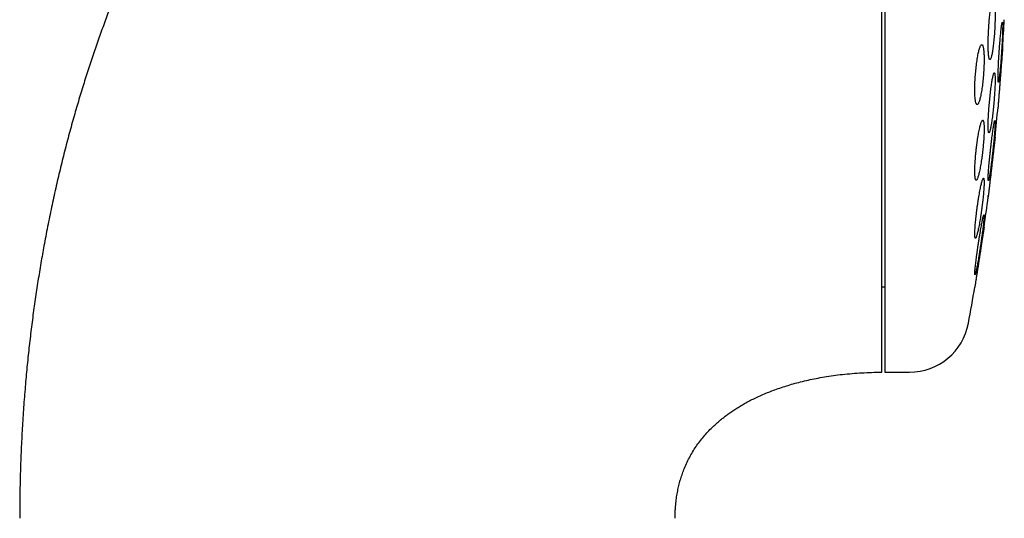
# Model space of a CAD drawing. Header units: millimetres. Extents: x 8 to 813, y 12 to 751.
# Tile 50 of 54: x 619 to 651, y 714 to 731. Entities that reach past the tile are written whole.
import ezdxf

# ---------------------------------------------------------------- set-up
doc = ezdxf.new("R2010")
doc.units = ezdxf.units.MM

msp = doc.modelspace()

# ---------------------------------------------------------------- linework, layer by layer
at = {"color": 7, "linetype": 'Continuous', "lineweight": 30}
for p, q in [((647.448, 751.199), (647.448, 719.199)), ((647.348, 722.049), (647.448, 722.049)), ((647.448, 719.199), (648.274, 719.199))]:
    msp.add_line(p, q, dxfattribs=at)
for centre, radius, start, end in [((571.984, 735.199), 79.564, 356.27884, 356.93802), ((571.984, 735.199), 79.564, 354.11072, 354.8347), ((571.984, 735.199), 79.564, 351.9341, 352.66126), ((571.984, 735.199), 79.564, 349.60133, 350.47715), ((648.274, 721.199), 2, 270, 349.6013)]:
    msp.add_arc(centre, radius, start, end, dxfattribs=at)
for points, knots in [([(647.348, 751.199), (647.186, 751.198), (646.863, 751.196), (646.384, 751.182), (645.912, 751.161), (645.448, 751.131), (644.992, 751.093), (644.518, 751.046), (644.026, 750.987), (643.518, 750.915), (643.02, 750.834), (642.529, 750.744), (642.045, 750.646), (641.569, 750.538), (641.102, 750.423), (640.646, 750.302), (640.2, 750.173), (639.764, 750.039), (639.338, 749.899), (638.922, 749.753), (638.515, 749.603), (638.119, 749.448), (637.731, 749.289), (637.355, 749.128), (636.99, 748.963), (636.636, 748.797), (636.29, 748.628), (635.932, 748.447), (635.562, 748.251), (635.183, 748.042), (634.815, 747.831), (634.458, 747.618), (634.112, 747.405), (633.77, 747.185), (633.431, 746.961), (633.096, 746.731), (632.773, 746.502), (632.461, 746.275), (632.161, 746.048), (631.871, 745.824), (631.592, 745.602), (631.32, 745.379), (631.054, 745.156), (630.795, 744.933), (630.547, 744.715), (630.31, 744.501), (630.084, 744.291), (629.867, 744.087), (629.661, 743.889), (629.464, 743.696), (629.277, 743.509), (629.096, 743.324), (628.914, 743.136), (628.717, 742.928), (628.503, 742.698), (628.272, 742.444), (628.035, 742.177), (627.798, 741.904), (627.562, 741.625), (627.328, 741.341), (627.089, 741.045), (626.846, 740.737), (626.6, 740.416), (626.35, 740.082), (626.104, 739.744), (625.863, 739.404), (625.627, 739.061), (625.389, 738.707), (625.149, 738.34), (624.908, 737.961), (624.667, 737.569), (624.424, 737.165), (624.181, 736.747), (623.939, 736.316), (623.696, 735.872), (623.454, 735.413), (623.218, 734.95), (622.988, 734.483), (622.763, 734.012), (622.541, 733.528), (622.32, 733.031), (622.109, 732.536), (621.907, 732.046), (621.715, 731.56), (621.525, 731.063), (621.338, 730.554), (621.156, 730.037), (620.978, 729.511), (620.805, 728.978), (620.637, 728.432), (620.471, 727.872), (620.31, 727.296), (620.152, 726.704), (620, 726.1), (619.854, 725.483), (619.714, 724.854), (619.581, 724.213), (619.46, 723.587), (619.351, 722.977), (619.252, 722.386), (619.159, 721.784), (619.073, 721.173), (618.993, 720.552), (618.92, 719.922), (618.855, 719.281), (618.796, 718.621), (618.744, 717.94), (618.7, 717.239), (618.665, 716.526), (618.64, 715.804), (618.624, 715.07), (618.622, 714.578), (618.621, 714.33)], [0, 0, 0, 0, 0.009367, 0.018585, 0.027658, 0.036589, 0.045384, 0.054044, 0.064084, 0.073949, 0.083642, 0.093169, 0.102724, 0.112116, 0.121347, 0.130422, 0.139344, 0.148117, 0.156744, 0.165209, 0.173533, 0.181719, 0.189769, 0.197685, 0.205331, 0.212851, 0.220246, 0.227518, 0.236015, 0.24434, 0.252494, 0.260479, 0.268295, 0.275944, 0.283936, 0.291738, 0.299349, 0.306771, 0.314003, 0.321045, 0.327897, 0.334558, 0.341332, 0.347897, 0.35425, 0.360393, 0.366324, 0.372043, 0.377548, 0.382839, 0.387915, 0.392801, 0.397792, 0.402968, 0.40931, 0.415914, 0.422783, 0.429917, 0.43676, 0.443834, 0.451142, 0.458686, 0.466467, 0.474489, 0.482752, 0.490542, 0.498539, 0.506745, 0.515163, 0.523795, 0.532642, 0.541707, 0.550993, 0.560501, 0.570234, 0.580194, 0.590385, 0.600206, 0.610237, 0.620478, 0.630933, 0.641604, 0.651472, 0.661521, 0.671753, 0.682171, 0.692774, 0.703372, 0.714154, 0.725121, 0.736275, 0.747852, 0.759627, 0.771603, 0.783782, 0.796166, 0.808756, 0.821554, 0.832926, 0.844461, 0.856159, 0.868023, 0.880054, 0.892253, 0.904622, 0.917162, 0.930484, 0.943998, 0.957705, 0.971606, 0.985704, 1, 1, 1, 1]), ([(647.348, 719.202), (647.348, 719.206), (647.348, 719.215), (647.348, 719.245), (647.348, 719.287), (647.348, 719.343), (647.348, 719.412), (647.348, 719.495), (647.348, 719.591), (647.348, 719.7), (647.348, 719.822), (647.348, 719.957), (647.348, 720.105), (647.348, 720.265), (647.348, 720.438), (647.348, 720.623), (647.348, 720.821), (647.348, 721.031), (647.348, 721.253), (647.348, 721.486), (647.348, 721.731), (647.348, 721.986), (647.348, 722.253), (647.348, 722.531), (647.348, 722.82), (647.348, 723.12), (647.348, 723.43), (647.348, 723.749), (647.348, 724.078), (647.348, 724.416), (647.348, 724.762), (647.348, 725.118), (647.348, 725.483), (647.348, 725.856), (647.348, 726.237), (647.348, 726.626), (647.348, 727.021), (647.348, 727.422), (647.348, 727.83), (647.348, 728.244), (647.348, 728.665), (647.348, 729.092), (647.348, 729.525), (647.348, 729.961), (647.348, 730.401), (647.348, 730.845), (647.348, 731.292), (647.348, 731.743), (647.348, 732.198), (647.348, 732.656), (647.348, 733.116), (647.348, 733.577), (647.348, 734.039), (647.348, 734.501), (647.348, 734.964), (647.348, 735.427), (647.348, 735.891), (647.348, 736.355), (647.348, 736.818), (647.348, 737.279), (647.348, 737.738), (647.348, 738.194), (647.348, 738.648), (647.348, 739.099), (647.348, 739.547), (647.348, 739.844), (647.348, 739.992)], [0, 0, 0, 0, 0.015673, 0.031306, 0.046912, 0.062505, 0.078096, 0.093701, 0.109331, 0.125, 0.140675, 0.15631, 0.171917, 0.187509, 0.203101, 0.218704, 0.234333, 0.25, 0.265675, 0.28131, 0.296917, 0.312509, 0.328101, 0.343704, 0.359333, 0.375, 0.390675, 0.40631, 0.421917, 0.437509, 0.453101, 0.468704, 0.484333, 0.5, 0.515675, 0.53131, 0.546917, 0.562509, 0.578101, 0.593704, 0.609333, 0.625, 0.640675, 0.65631, 0.671917, 0.687509, 0.703101, 0.718704, 0.734333, 0.75, 0.765675, 0.78131, 0.796917, 0.812509, 0.828101, 0.843704, 0.859333, 0.875, 0.890673, 0.906306, 0.921912, 0.937505, 0.953096, 0.968701, 0.984331, 1, 1, 1, 1]), ([(651.07, 731.617), (651.066, 731.615), (651.059, 731.613), (651.046, 731.593), (651.033, 731.562), (651.02, 731.518), (651.007, 731.463), (650.994, 731.397), (650.981, 731.321), (650.969, 731.236), (650.957, 731.143), (650.946, 731.043), (650.935, 730.938), (650.926, 730.829), (650.918, 730.717), (650.911, 730.604), (650.905, 730.491), (650.901, 730.38), (650.898, 730.273), (650.896, 730.169), (650.896, 730.072), (650.897, 729.981), (650.9, 729.899), (650.905, 729.826), (650.91, 729.762), (650.917, 729.709), (650.925, 729.667), (650.934, 729.638), (650.944, 729.62), (650.955, 729.615), (650.967, 729.622), (650.979, 729.642), (650.992, 729.674), (651.005, 729.719), (651.018, 729.774), (651.031, 729.841), (651.044, 729.918), (651.056, 730.003), (651.068, 730.097), (651.079, 730.197), (651.09, 730.302), (651.099, 730.412), (651.107, 730.524), (651.114, 730.637), (651.12, 730.749), (651.124, 730.86), (651.127, 730.968), (651.128, 731.07), (651.128, 731.167), (651.127, 731.258), (651.124, 731.339), (651.119, 731.412), (651.114, 731.475), (651.107, 731.527), (651.099, 731.568), (651.09, 731.597), (651.08, 731.614), (651.074, 731.616), (651.07, 731.617)], [0, 0, 0, 0, 0.018027, 0.036112, 0.054139, 0.072164, 0.090247, 0.108272, 0.126328, 0.144442, 0.162498, 0.180521, 0.198603, 0.216626, 0.234552, 0.252536, 0.270462, 0.28827, 0.306136, 0.323944, 0.341667, 0.359446, 0.377169, 0.394874, 0.412636, 0.430342, 0.448106, 0.465926, 0.483691, 0.501563, 0.519492, 0.537365, 0.555349, 0.57339, 0.591375, 0.609425, 0.627533, 0.645584, 0.663625, 0.681724, 0.699765, 0.717726, 0.735744, 0.753704, 0.771548, 0.78945, 0.807293, 0.825037, 0.842837, 0.860581, 0.878284, 0.896043, 0.913746, 0.931485, 0.949281, 0.96702, 0.98351, 1, 1, 1, 1]), ([(651.37, 730.861), (651.368, 730.859), (651.365, 730.857), (651.36, 730.837), (651.353, 730.806), (651.346, 730.763), (651.339, 730.708), (651.331, 730.643), (651.323, 730.568), (651.314, 730.484), (651.305, 730.392), (651.297, 730.293), (651.288, 730.188), (651.279, 730.08), (651.271, 729.968), (651.263, 729.855), (651.256, 729.743), (651.249, 729.631), (651.243, 729.523), (651.238, 729.419), (651.233, 729.321), (651.23, 729.229), (651.227, 729.146), (651.225, 729.072), (651.225, 729.007), (651.225, 728.954), (651.226, 728.912), (651.228, 728.882), (651.231, 728.864), (651.235, 728.859), (651.24, 728.866), (651.246, 728.885), (651.252, 728.918), (651.259, 728.961), (651.267, 729.017), (651.275, 729.083), (651.283, 729.158), (651.292, 729.243), (651.3, 729.336), (651.309, 729.435), (651.318, 729.54), (651.326, 729.649), (651.335, 729.76), (651.342, 729.873), (651.35, 729.986), (651.356, 730.097), (651.362, 730.205), (651.368, 730.309), (651.372, 730.406), (651.375, 730.497), (651.378, 730.58), (651.38, 730.654), (651.38, 730.718), (651.38, 730.77), (651.379, 730.812), (651.377, 730.84), (651.374, 730.857), (651.371, 730.86), (651.37, 730.861)], [0, 0, 0, 0, 0.017879, 0.035814, 0.053693, 0.07157, 0.089503, 0.10738, 0.125295, 0.143266, 0.161181, 0.179132, 0.197141, 0.215092, 0.233049, 0.251063, 0.269019, 0.286947, 0.304931, 0.322859, 0.340735, 0.35867, 0.376546, 0.394374, 0.412258, 0.430086, 0.447886, 0.465744, 0.483545, 0.501353, 0.519218, 0.537026, 0.554873, 0.572776, 0.590623, 0.608522, 0.626478, 0.644377, 0.66232, 0.68032, 0.698263, 0.716222, 0.734238, 0.752197, 0.770136, 0.788133, 0.806073, 0.823966, 0.841917, 0.85981, 0.877652, 0.89555, 0.913391, 0.931197, 0.94906, 0.966866, 0.983433, 1, 1, 1, 1]), ([(650.684, 730.117), (650.678, 730.115), (650.668, 730.113), (650.652, 730.093), (650.635, 730.061), (650.617, 730.017), (650.6, 729.962), (650.582, 729.895), (650.565, 729.818), (650.548, 729.733), (650.532, 729.639), (650.517, 729.538), (650.503, 729.432), (650.491, 729.322), (650.48, 729.21), (650.47, 729.096), (650.463, 728.984), (650.457, 728.873), (650.453, 728.766), (650.451, 728.663), (650.451, 728.566), (650.453, 728.477), (650.457, 728.395), (650.463, 728.322), (650.47, 728.26), (650.479, 728.207), (650.49, 728.166), (650.502, 728.137), (650.516, 728.12), (650.53, 728.115), (650.546, 728.122), (650.562, 728.142), (650.579, 728.175), (650.597, 728.22), (650.614, 728.276), (650.632, 728.343), (650.649, 728.42), (650.666, 728.506), (650.682, 728.601), (650.696, 728.702), (650.71, 728.808), (650.723, 728.918), (650.733, 729.031), (650.743, 729.144), (650.75, 729.257), (650.756, 729.367), (650.759, 729.475), (650.761, 729.577), (650.761, 729.673), (650.759, 729.762), (650.755, 729.843), (650.749, 729.915), (650.742, 729.978), (650.732, 730.029), (650.722, 730.069), (650.71, 730.097), (650.697, 730.114), (650.688, 730.116), (650.684, 730.117)], [0, 0, 0, 0, 0.018141, 0.036341, 0.054483, 0.072622, 0.090818, 0.108956, 0.12715, 0.145403, 0.163596, 0.181731, 0.199924, 0.218057, 0.236017, 0.254036, 0.271995, 0.289746, 0.307554, 0.325305, 0.342906, 0.360563, 0.378164, 0.395737, 0.413366, 0.43094, 0.448619, 0.466353, 0.484032, 0.501902, 0.519828, 0.537699, 0.555766, 0.573891, 0.591959, 0.610143, 0.628385, 0.646569, 0.664736, 0.682961, 0.701127, 0.719148, 0.737228, 0.755248, 0.773061, 0.790932, 0.808745, 0.826382, 0.844076, 0.861713, 0.879282, 0.896906, 0.914475, 0.932109, 0.949799, 0.967434, 0.983717, 1, 1, 1, 1]), ([(651.38, 730.035), (651.38, 730.034), (651.38, 730.033), (651.379, 730.022), (651.378, 730.005), (651.376, 729.98), (651.374, 729.949), (651.371, 729.912), (651.367, 729.868), (651.363, 729.818), (651.359, 729.763), (651.355, 729.703), (651.349, 729.638), (651.344, 729.568), (651.338, 729.496), (651.332, 729.419), (651.326, 729.34), (651.32, 729.258), (651.314, 729.175), (651.307, 729.092), (651.3, 729.007), (651.294, 728.922), (651.287, 728.839), (651.281, 728.757), (651.275, 728.676), (651.269, 728.598), (651.263, 728.524), (651.257, 728.453), (651.252, 728.386), (651.247, 728.324), (651.243, 728.267), (651.239, 728.216), (651.235, 728.17), (651.232, 728.13), (651.23, 728.097), (651.228, 728.071), (651.226, 728.052), (651.225, 728.04), (651.225, 728.034), (651.225, 728.035), (651.225, 728.035)], [0, 0, 0, 0, 0.026363, 0.052727, 0.079857, 0.106987, 0.13335, 0.159713, 0.18684, 0.213967, 0.240367, 0.266766, 0.293928, 0.32109, 0.347565, 0.37404, 0.40128, 0.428519, 0.455064, 0.481609, 0.508923, 0.536237, 0.562816, 0.589396, 0.616748, 0.6441, 0.670662, 0.697225, 0.724562, 0.7519, 0.778401, 0.804902, 0.832178, 0.859454, 0.885877, 0.912301, 0.939495, 0.96669, 0.993053, 1, 1, 1, 1]), ([(651.378, 730.009), (651.378, 730.01), (651.379, 730.021), (651.38, 730.031), (651.38, 730.034), (651.38, 730.035)], [0, 0, 0, 0, 0.063748, 0.529275, 1, 1, 1, 1]), ([(651.101, 729.179), (651.098, 729.177), (651.092, 729.175), (651.082, 729.155), (651.071, 729.124), (651.06, 729.081), (651.048, 729.026), (651.035, 728.96), (651.022, 728.885), (651.009, 728.8), (650.996, 728.708), (650.983, 728.608), (650.97, 728.503), (650.958, 728.394), (650.947, 728.282), (650.937, 728.169), (650.927, 728.056), (650.919, 727.944), (650.912, 727.836), (650.906, 727.732), (650.901, 727.634), (650.898, 727.543), (650.896, 727.46), (650.896, 727.387), (650.897, 727.323), (650.9, 727.27), (650.904, 727.229), (650.909, 727.199), (650.916, 727.182), (650.924, 727.177), (650.933, 727.184), (650.943, 727.204), (650.954, 727.236), (650.965, 727.28), (650.978, 727.335), (650.99, 727.402), (651.003, 727.478), (651.016, 727.563), (651.029, 727.656), (651.042, 727.756), (651.055, 727.861), (651.067, 727.971), (651.078, 728.083), (651.088, 728.196), (651.098, 728.309), (651.106, 728.42), (651.113, 728.528), (651.119, 728.632), (651.123, 728.729), (651.126, 728.82), (651.128, 728.902), (651.128, 728.975), (651.127, 729.038), (651.124, 729.09), (651.12, 729.131), (651.115, 729.159), (651.108, 729.176), (651.103, 729.178), (651.101, 729.179)], [0, 0, 0, 0, 0.017936, 0.035931, 0.053868, 0.0718, 0.08979, 0.107723, 0.125731, 0.143796, 0.161804, 0.17986, 0.197974, 0.21603, 0.234056, 0.252139, 0.270165, 0.288096, 0.306084, 0.324014, 0.341827, 0.359697, 0.377509, 0.395234, 0.413016, 0.43074, 0.448445, 0.466206, 0.483911, 0.501672, 0.519489, 0.53725, 0.555118, 0.573042, 0.59091, 0.608891, 0.626928, 0.644909, 0.662958, 0.681065, 0.699114, 0.717158, 0.735259, 0.753302, 0.771266, 0.789289, 0.807253, 0.825101, 0.843007, 0.860855, 0.878601, 0.896405, 0.914151, 0.931854, 0.949614, 0.967317, 0.983659, 1, 1, 1, 1]), ([(651.236, 728.181), (651.236, 728.184), (651.237, 728.191), (651.238, 728.2), (651.238, 728.204)], [0, 0, 0, 0, 0.509417, 1, 1, 1, 1]), ([(650.716, 727.597), (650.711, 727.596), (650.703, 727.594), (650.688, 727.574), (650.673, 727.542), (650.657, 727.499), (650.64, 727.444), (650.623, 727.378), (650.605, 727.302), (650.588, 727.217), (650.571, 727.123), (650.554, 727.023), (650.537, 726.917), (650.522, 726.807), (650.508, 726.694), (650.495, 726.58), (650.483, 726.467), (650.473, 726.356), (650.465, 726.247), (650.459, 726.144), (650.454, 726.047), (650.452, 725.957), (650.451, 725.875), (650.453, 725.802), (650.456, 725.739), (650.461, 725.687), (650.468, 725.646), (650.476, 725.617), (650.486, 725.6), (650.498, 725.596), (650.511, 725.603), (650.525, 725.623), (650.541, 725.656), (650.557, 725.7), (650.574, 725.755), (650.591, 725.822), (650.608, 725.898), (650.626, 725.984), (650.643, 726.078), (650.66, 726.179), (650.676, 726.285), (650.692, 726.395), (650.706, 726.508), (650.719, 726.622), (650.73, 726.735), (650.74, 726.847), (650.748, 726.954), (650.754, 727.057), (650.758, 727.154), (650.761, 727.244), (650.761, 727.325), (650.76, 727.397), (650.756, 727.46), (650.751, 727.511), (650.744, 727.551), (650.736, 727.578), (650.726, 727.594), (650.719, 727.596), (650.716, 727.597)], [0, 0, 0, 0, 0.0180288, 0.0361159, 0.0541457, 0.0721684, 0.0902482, 0.1082714, 0.1264143, 0.1446147, 0.1627575, 0.1809507, 0.1992021, 0.2173945, 0.2354982, 0.2536603, 0.2717629, 0.2896766, 0.3076483, 0.325561, 0.3432707, 0.3610376, 0.378747, 0.3963298, 0.4139688, 0.4315519, 0.449138, 0.4667797, 0.4843666, 0.5020823, 0.5198537, 0.5375705, 0.5554869, 0.5734596, 0.5913767, 0.6094795, 0.6276395, 0.6457424, 0.6639352, 0.6821862, 0.7003784, 0.7185226, 0.7367253, 0.7548685, 0.7728459, 0.7908815, 0.8088579, 0.8266264, 0.8444523, 0.8622203, 0.8798312, 0.8974986, 0.9151097, 0.9326814, 0.9503088, 0.9678812, 0.9839405, 1, 1, 1, 1]), ([(651.121, 727.587), (651.119, 727.586), (651.116, 727.584), (651.11, 727.564), (651.102, 727.533), (651.093, 727.49), (651.083, 727.436), (651.073, 727.371), (651.061, 727.296), (651.049, 727.212), (651.037, 727.12), (651.024, 727.022), (651.011, 726.917), (650.997, 726.808), (650.985, 726.697), (650.972, 726.583), (650.96, 726.47), (650.949, 726.358), (650.938, 726.25), (650.928, 726.145), (650.92, 726.047), (650.912, 725.955), (650.906, 725.871), (650.902, 725.797), (650.898, 725.733), (650.896, 725.68), (650.896, 725.638), (650.897, 725.608), (650.899, 725.59), (650.903, 725.585), (650.909, 725.593), (650.915, 725.612), (650.923, 725.644), (650.932, 725.688), (650.942, 725.743), (650.952, 725.808), (650.964, 725.884), (650.976, 725.968), (650.989, 726.061), (651.002, 726.16), (651.015, 726.265), (651.028, 726.374), (651.041, 726.486), (651.053, 726.599), (651.065, 726.712), (651.077, 726.824), (651.087, 726.932), (651.097, 727.036), (651.105, 727.134), (651.112, 727.226), (651.118, 727.308), (651.123, 727.382), (651.126, 727.446), (651.128, 727.498), (651.128, 727.539), (651.127, 727.567), (651.125, 727.584), (651.122, 727.586), (651.121, 727.587)], [0, 0, 0, 0, 0.01782, 0.035697, 0.053517, 0.071333, 0.089205, 0.107022, 0.124921, 0.142876, 0.160776, 0.17878, 0.196842, 0.214846, 0.232901, 0.251015, 0.26907, 0.287099, 0.305186, 0.323214, 0.34115, 0.359143, 0.377079, 0.394896, 0.412771, 0.430589, 0.448316, 0.4661, 0.483828, 0.501532, 0.519292, 0.536996, 0.554753, 0.572566, 0.590323, 0.608186, 0.626105, 0.643968, 0.661944, 0.679977, 0.697953, 0.716001, 0.734106, 0.752154, 0.770199, 0.788302, 0.806347, 0.824316, 0.842343, 0.860312, 0.878166, 0.896077, 0.91393, 0.93168, 0.949487, 0.967237, 0.983618, 1, 1, 1, 1]), ([(651.128, 727.035), (651.128, 727.034), (651.128, 727.033), (651.127, 727.022), (651.125, 727.005), (651.122, 726.98), (651.118, 726.95), (651.114, 726.913), (651.109, 726.869), (651.103, 726.819), (651.097, 726.765), (651.09, 726.705), (651.082, 726.64), (651.074, 726.571), (651.066, 726.498), (651.057, 726.423), (651.048, 726.343), (651.038, 726.261), (651.029, 726.179), (651.019, 726.095), (651.009, 726.01), (650.999, 725.925), (650.99, 725.841), (650.98, 725.759), (650.971, 725.678), (650.962, 725.6), (650.953, 725.525), (650.945, 725.454), (650.937, 725.387), (650.93, 725.324), (650.923, 725.267), (650.917, 725.216), (650.912, 725.17), (650.907, 725.13), (650.903, 725.097), (650.9, 725.071), (650.898, 725.052), (650.897, 725.039), (650.896, 725.034), (650.896, 725.036), (650.897, 725.044), (650.899, 725.06), (650.901, 725.076), (650.902, 725.088), (650.903, 725.09)], [0, 0, 0, 0, 0.023736, 0.047472, 0.071899, 0.096327, 0.120062, 0.143797, 0.168218, 0.19264, 0.216447, 0.240255, 0.264746, 0.289236, 0.313194, 0.337152, 0.361798, 0.386443, 0.410542, 0.434641, 0.459436, 0.48423, 0.508399, 0.532568, 0.557441, 0.582313, 0.606449, 0.630585, 0.655429, 0.680273, 0.704286, 0.728299, 0.753019, 0.777739, 0.801596, 0.825452, 0.850008, 0.874565, 0.898299, 0.922034, 0.94646, 0.970886, 0.994587, 1, 1, 1, 1]), ([(651.122, 726.986), (651.123, 726.988), (651.123, 726.993), (651.124, 726.996), (651.124, 726.998)], [0, 0, 0, 0, 0.384486, 1, 1, 1, 1]), ([(650.74, 725.664), (650.737, 725.663), (650.731, 725.661), (650.72, 725.641), (650.707, 725.61), (650.693, 725.567), (650.679, 725.512), (650.663, 725.447), (650.646, 725.372), (650.629, 725.288), (650.612, 725.195), (650.594, 725.096), (650.577, 724.99), (650.56, 724.881), (650.543, 724.768), (650.527, 724.654), (650.513, 724.54), (650.499, 724.428), (650.487, 724.319), (650.477, 724.215), (650.468, 724.117), (650.461, 724.026), (650.456, 723.943), (650.453, 723.87), (650.451, 723.807), (650.452, 723.754), (650.454, 723.713), (650.459, 723.684), (650.465, 723.667), (650.473, 723.663), (650.483, 723.67), (650.494, 723.69), (650.506, 723.722), (650.52, 723.766), (650.535, 723.821), (650.551, 723.886), (650.568, 723.962), (650.585, 724.047), (650.602, 724.14), (650.62, 724.24), (650.637, 724.345), (650.654, 724.455), (650.671, 724.568), (650.686, 724.682), (650.701, 724.796), (650.714, 724.908), (650.726, 725.016), (650.736, 725.12), (650.745, 725.218), (650.752, 725.309), (650.757, 725.391), (650.76, 725.463), (650.761, 725.526), (650.76, 725.577), (650.758, 725.618), (650.753, 725.645), (650.748, 725.661), (650.743, 725.663), (650.74, 725.664)], [0, 0, 0, 0, 0.017877, 0.035812, 0.053691, 0.071561, 0.089487, 0.107358, 0.125378, 0.143454, 0.161475, 0.17964, 0.197863, 0.216028, 0.234213, 0.252457, 0.270641, 0.28871, 0.306838, 0.324906, 0.342774, 0.3607, 0.378567, 0.39624, 0.413971, 0.431644, 0.449216, 0.466844, 0.484416, 0.50202, 0.51968, 0.537286, 0.555041, 0.572852, 0.590608, 0.608569, 0.626586, 0.644547, 0.662679, 0.680869, 0.699001, 0.717196, 0.735448, 0.753642, 0.771759, 0.789934, 0.808049, 0.825982, 0.843973, 0.861906, 0.879633, 0.897418, 0.915145, 0.932736, 0.950384, 0.967976, 0.983988, 1, 1, 1, 1]), ([(650.756, 724.449), (650.754, 724.448), (650.751, 724.446), (650.743, 724.426), (650.734, 724.395), (650.724, 724.353), (650.712, 724.299), (650.699, 724.234), (650.684, 724.16), (650.669, 724.077), (650.653, 723.985), (650.636, 723.887), (650.618, 723.782), (650.601, 723.673), (650.583, 723.561), (650.566, 723.448), (650.549, 723.334), (650.533, 723.222), (650.518, 723.112), (650.504, 723.007), (650.492, 722.908), (650.48, 722.816), (650.471, 722.732), (650.463, 722.658), (650.457, 722.594), (650.453, 722.541), (650.451, 722.499), (650.451, 722.47), (650.453, 722.452), (650.457, 722.447), (650.462, 722.455), (650.47, 722.474), (650.479, 722.506), (650.489, 722.549), (650.501, 722.604), (650.515, 722.669), (650.529, 722.744), (650.545, 722.828), (650.561, 722.92), (650.578, 723.019), (650.596, 723.123), (650.613, 723.232), (650.631, 723.345), (650.648, 723.458), (650.664, 723.572), (650.68, 723.684), (650.695, 723.793), (650.709, 723.898), (650.722, 723.997), (650.733, 724.088), (650.742, 724.171), (650.75, 724.245), (650.755, 724.309), (650.759, 724.361), (650.761, 724.402), (650.761, 724.43), (650.759, 724.446), (650.757, 724.448), (650.756, 724.449)], [0, 0, 0, 0, 0.017727, 0.035512, 0.05324, 0.070961, 0.088737, 0.106459, 0.124318, 0.142234, 0.160094, 0.178152, 0.196267, 0.214325, 0.232506, 0.250745, 0.268926, 0.287097, 0.305327, 0.323498, 0.341529, 0.359619, 0.377649, 0.395473, 0.413354, 0.431177, 0.448819, 0.466519, 0.484161, 0.501728, 0.519351, 0.536919, 0.554547, 0.57223, 0.589858, 0.607655, 0.625507, 0.643304, 0.661306, 0.679365, 0.697368, 0.715524, 0.733738, 0.751894, 0.770083, 0.788331, 0.80652, 0.824605, 0.842748, 0.860832, 0.87872, 0.896667, 0.914555, 0.932246, 0.949994, 0.967684, 0.983842, 1, 1, 1, 1]), ([(650.761, 724.035), (650.761, 724.034), (650.761, 724.033), (650.759, 724.022), (650.756, 724.005), (650.753, 723.981), (650.748, 723.95), (650.742, 723.914), (650.736, 723.87), (650.728, 723.821), (650.72, 723.767), (650.71, 723.708), (650.7, 723.644), (650.69, 723.575), (650.679, 723.503), (650.667, 723.427), (650.655, 723.348), (650.642, 723.266), (650.629, 723.183), (650.616, 723.099), (650.603, 723.014), (650.59, 722.929), (650.577, 722.845), (650.564, 722.762), (650.552, 722.681), (650.539, 722.602), (650.528, 722.527), (650.517, 722.455), (650.506, 722.387), (650.496, 722.324), (650.487, 722.267), (650.479, 722.216), (650.472, 722.169), (650.466, 722.13), (650.461, 722.097), (650.457, 722.071), (650.454, 722.051), (650.452, 722.039), (650.451, 722.034), (650.452, 722.035), (650.452, 722.035)], [0, 0, 0, 0, 0.0260756, 0.0521512, 0.0789875, 0.1058239, 0.1318983, 0.1579727, 0.1847971, 0.2116217, 0.2378354, 0.2640493, 0.2910081, 0.3179671, 0.3444727, 0.3709784, 0.3982381, 0.4254979, 0.4522801, 0.4790624, 0.5066143, 0.5341662, 0.5610887, 0.5880112, 0.615719, 0.6434267, 0.6702866, 0.6971463, 0.7248003, 0.7524541, 0.7790734, 0.8056926, 0.8331035, 0.8605143, 0.8868245, 0.9131347, 0.9402236, 0.9673124, 0.9933844, 1, 1, 1, 1]), ([(640.463, 714.33), (640.463, 714.352), (640.464, 714.39), (640.464, 714.44), (640.465, 714.478), (640.466, 714.509), (640.469, 714.57), (640.475, 714.698), (640.492, 714.883), (640.521, 715.093), (640.556, 715.288), (640.6, 715.474), (640.649, 715.652), (640.708, 715.829), (640.778, 716.014), (640.862, 716.204), (640.962, 716.399), (641.072, 716.586), (641.19, 716.765), (641.316, 716.935), (641.449, 717.097), (641.589, 717.25), (641.717, 717.378), (641.831, 717.483), (641.929, 717.569), (642.031, 717.653), (642.139, 717.738), (642.257, 717.825), (642.387, 717.915), (642.524, 718.004), (642.669, 718.092), (642.821, 718.179), (642.983, 718.265), (643.157, 718.351), (643.343, 718.437), (643.538, 718.519), (643.74, 718.598), (643.951, 718.673), (644.173, 718.745), (644.406, 718.814), (644.65, 718.879), (644.904, 718.939), (645.168, 718.995), (645.447, 719.045), (645.74, 719.09), (646.047, 719.128), (646.363, 719.159), (646.686, 719.181), (647.015, 719.196), (647.236, 719.198), (647.348, 719.199)], [0, 0, 0, 0, 0.006843, 0.012126, 0.015876, 0.018957, 0.022126, 0.035303, 0.059418, 0.081072, 0.102768, 0.122198, 0.141772, 0.161524, 0.181476, 0.204421, 0.227679, 0.250752, 0.273459, 0.295856, 0.317994, 0.339914, 0.36165, 0.375479, 0.389251, 0.402977, 0.417372, 0.432908, 0.449604, 0.467478, 0.484917, 0.50338, 0.522884, 0.543445, 0.565078, 0.587795, 0.610499, 0.634204, 0.658911, 0.684616, 0.711309, 0.738973, 0.767584, 0.79711, 0.828976, 0.861737, 0.895319, 0.929631, 0.964566, 1, 1, 1, 1])]:
    msp.add_open_spline(points, degree=3, knots=knots, dxfattribs=at)

doc.saveas('drawing.dxf')
